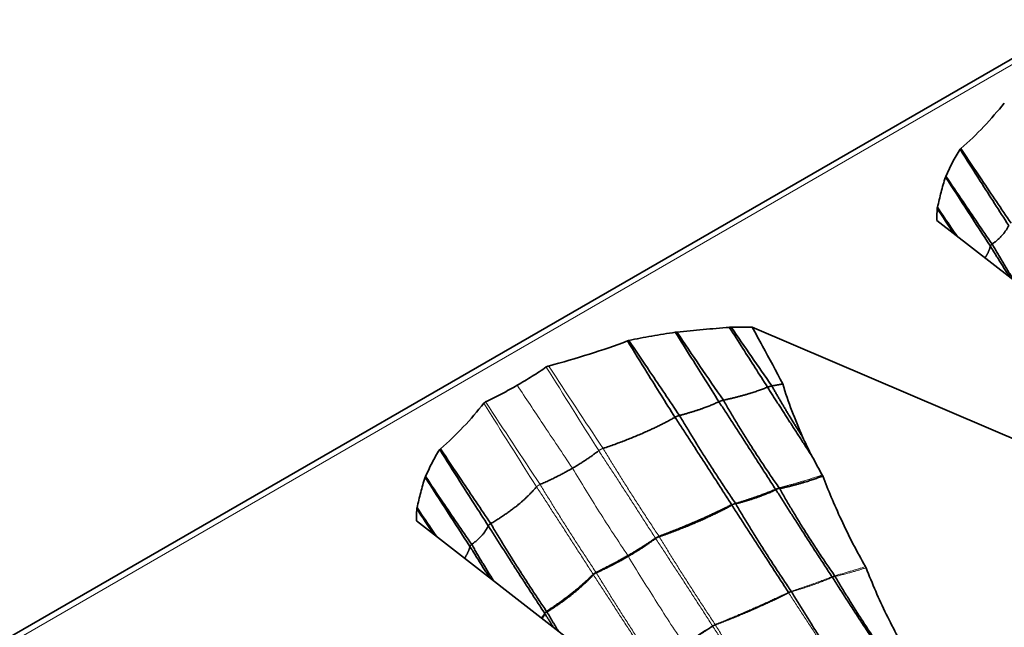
# Model space of a CAD drawing. Header units: millimetres. Extents: x 7 to 415, y 7 to 290.
# Tile 74 of 86: x 349 to 360, y 103 to 110. Entities that reach past the tile are written whole.
import ezdxf

# ---------------------------------------------------------------- set-up
doc = ezdxf.new("R2010")
doc.units = ezdxf.units.MM
doc.layers.add('Sichtbar (ISO)', color=7, linetype='Continuous', lineweight=35)
doc.layers.add('Sichtbar schmal (ISO)', color=7, linetype='Continuous', lineweight=18)

msp = doc.modelspace()

# ---------------------------------------------------------------- linework, layer by layer
at = {"layer": 'Sichtbar (ISO)'}
for p, q in [((392.456, 128.009), (286.673, 66.935)), ((359.411, 107.594), (364.868, 103.352)), ((357.328, 106.392), (364.676, 103.241)), ((353.542, 104.206), (358.999, 99.963))]:
    msp.add_line(p, q, dxfattribs=at)
msp.add_ellipse((358.575, 104.217), major_axis=(-0.718, 1.109), ratio=0.093519, start_param=0.509798, end_param=0.819444, dxfattribs=at)
for points, knots in [([(360.172, 108.919), (360.099, 108.829), (360.023, 108.74), (359.86, 108.568), (359.775, 108.486), (359.682, 108.406)], [-0.1018724, -0.1018724, -0.1018724, -0.1018724, -0.0501361, -0.0501361, 0, 0, 0, 0]), ([(359.674, 108.397), (359.641, 108.348), (359.613, 108.298), (359.561, 108.197), (359.537, 108.144), (359.514, 108.094)], [-0.05336849, -0.05336849, -0.05336849, -0.05336849, -0.0267651, -0.0267651, 0, 0, 0, 0]), ([(359.682, 108.406), (359.68, 108.405), (359.678, 108.403), (359.676, 108.4), (359.675, 108.399), (359.674, 108.397)], [-0.001802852, -0.001802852, -0.001802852, -0.001802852, -0.000918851, -0.000918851, 0, 0, 0, 0]), ([(359.674, 108.397), (359.749, 108.277), (359.825, 108.157), (360.008, 107.87), (360.114, 107.704), (360.222, 107.537)], [0.0163333, 0.0163333, 0.0163333, 0.0163333, 0.0590689, 0.0590689, 0.1186889, 0.1186889, 0.1186889, 0.1186889]), ([(359.682, 108.406), (359.76, 108.288), (359.839, 108.171), (360.028, 107.889), (360.139, 107.726), (360.249, 107.563)], [-0.1018463, -0.1018463, -0.1018463, -0.1018463, -0.0592709, -0.0592709, 0, 0, 0, 0]), ([(359.51, 108.084), (359.489, 108.027), (359.474, 107.97), (359.445, 107.856), (359.432, 107.8), (359.418, 107.743)], [-0.06012104, -0.06012104, -0.06012104, -0.06012104, -0.02989562, -0.02989562, 0, 0, 0, 0]), ([(359.514, 108.094), (359.513, 108.093), (359.512, 108.091), (359.511, 108.088), (359.51, 108.086), (359.51, 108.084)], [-0.001854, -0.001854, -0.001854, -0.001854, -0.000940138, -0.000940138, 0, 0, 0, 0]), ([(359.514, 108.094), (359.578, 107.998), (359.642, 107.903), (359.815, 107.647), (359.924, 107.487), (360.035, 107.327)], [-0.09289361, -0.09289361, -0.09289361, -0.09289361, -0.0582404, -0.0582404, 0, 0, 0, 0]), ([(359.415, 107.73), (359.414, 107.704), (359.413, 107.679), (359.412, 107.634), (359.412, 107.614), (359.411, 107.594)], [-0.0266442, -0.0266442, -0.0266442, -0.0266442, -0.01336919, -0.01336919, -0.00318637, -0.00318637, -0.00318637, -0.00318637]), ([(359.418, 107.743), (359.417, 107.741), (359.416, 107.739), (359.416, 107.734), (359.415, 107.732), (359.415, 107.73)], [-0.002240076, -0.002240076, -0.002240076, -0.002240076, -0.001141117, -0.001141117, 0, 0, 0, 0]), ([(359.418, 107.743), (359.471, 107.664), (359.524, 107.586), (359.598, 107.477), (359.619, 107.447), (359.64, 107.417)], [-0.08048799, -0.08048799, -0.08048799, -0.08048799, -0.05197876, -0.05197876, -0.0409675, -0.0409675, -0.0409675, -0.0409675]), ([(356.48, 106.335), (356.578, 106.346), (356.678, 106.356), (356.874, 106.372), (356.973, 106.38), (357.071, 106.388)], [-0.06012104, -0.06012104, -0.06012104, -0.06012104, -0.02989562, -0.02989562, 0, 0, 0, 0]), ([(357.071, 106.388), (357.075, 106.388), (357.078, 106.389), (357.086, 106.389), (357.09, 106.389), (357.093, 106.389)], [-0.002240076, -0.002240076, -0.002240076, -0.002240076, -0.001141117, -0.001141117, 0, 0, 0, 0]), ([(357.071, 106.388), (357.122, 106.308), (357.173, 106.229), (357.317, 106.004), (357.41, 105.858), (357.502, 105.713)], [-0.08048799, -0.08048799, -0.08048799, -0.08048799, -0.05197876, -0.05197876, 0, 0, 0, 0]), ([(357.093, 106.389), (357.138, 106.39), (357.182, 106.391), (357.26, 106.391), (357.294, 106.391), (357.328, 106.392)], [-0.0266442, -0.0266442, -0.0266442, -0.0266442, -0.01336919, -0.01336919, -0.00318637, -0.00318637, -0.00318637, -0.00318637]), ([(357.674, 105.75), (357.6, 105.892), (357.521, 106.039), (357.404, 106.253), (357.369, 106.318), (357.328, 106.392)], [0, 0, 0, 0, 0.04806119, 0.04806119, 0.07488068, 0.07488068, 0.07488068, 0.07488068]), ([(355.938, 106.24), (356.023, 106.259), (356.109, 106.275), (356.284, 106.305), (356.376, 106.319), (356.462, 106.332)], [-0.05336849, -0.05336849, -0.05336849, -0.05336849, -0.0267651, -0.0267651, 0, 0, 0, 0]), ([(356.462, 106.332), (356.465, 106.333), (356.468, 106.333), (356.474, 106.334), (356.477, 106.335), (356.48, 106.335)], [-0.001854, -0.001854, -0.001854, -0.001854, -0.000940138, -0.000940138, 0, 0, 0, 0]), ([(356.462, 106.332), (356.523, 106.235), (356.585, 106.137), (356.749, 105.876), (356.852, 105.713), (356.954, 105.549)], [-0.09289361, -0.09289361, -0.09289361, -0.09289361, -0.0582404, -0.0582404, 0, 0, 0, 0]), ([(355.033, 105.952), (355.189, 105.995), (355.343, 106.039), (355.641, 106.133), (355.783, 106.182), (355.922, 106.235)], [-0.1018724, -0.1018724, -0.1018724, -0.1018724, -0.0501361, -0.0501361, 0, 0, 0, 0]), ([(355.922, 106.235), (355.924, 106.236), (355.927, 106.237), (355.932, 106.239), (355.935, 106.24), (355.938, 106.24)], [-0.001802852, -0.001802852, -0.001802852, -0.001802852, -0.000918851, -0.000918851, 0, 0, 0, 0]), ([(355.922, 106.235), (355.996, 106.115), (356.07, 105.995), (356.249, 105.707), (356.353, 105.54), (356.458, 105.374)], [-0.1018463, -0.1018463, -0.1018463, -0.1018463, -0.0592709, -0.0592709, 0, 0, 0, 0]), ([(355.938, 106.24), (356.017, 106.122), (356.097, 106.004), (356.287, 105.722), (356.398, 105.558), (356.509, 105.394)], [0.0163333, 0.0163333, 0.0163333, 0.0163333, 0.0590689, 0.0590689, 0.1186889, 0.1186889, 0.1186889, 0.1186889]), ([(354.679, 105.735), (354.736, 105.768), (354.792, 105.802), (354.901, 105.87), (354.955, 105.905), (355.007, 105.941)], [-0.0484354, -0.0484354, -0.0484354, -0.0484354, -0.02423798, -0.02423798, 0, 0, 0, 0]), ([(355.007, 105.941), (355.01, 105.943), (355.014, 105.945), (355.023, 105.949), (355.028, 105.951), (355.033, 105.952)], [-0.003359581, -0.003359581, -0.003359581, -0.003359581, -0.001690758, -0.001690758, 0, 0, 0, 0]), ([(354.679, 105.735), (354.622, 105.702), (354.564, 105.67), (354.445, 105.607), (354.385, 105.576), (354.323, 105.546)], [-0.0484354, -0.0484354, -0.0484354, -0.0484354, -0.02423798, -0.02423798, 0, 0, 0, 0]), ([(357.897, 105.152), (357.855, 105.25), (357.814, 105.348), (357.738, 105.547), (357.703, 105.648), (357.674, 105.75)], [0, 0, 0, 0, 0.03197268, 0.03197268, 0.06404415, 0.06404415, 0.06404415, 0.06404415]), ([(354.303, 105.531), (354.23, 105.441), (354.154, 105.352), (353.991, 105.18), (353.906, 105.098), (353.813, 105.018)], [-0.1018724, -0.1018724, -0.1018724, -0.1018724, -0.0501361, -0.0501361, 0, 0, 0, 0]), ([(354.323, 105.546), (354.319, 105.544), (354.315, 105.542), (354.309, 105.537), (354.306, 105.534), (354.303, 105.531)], [-0.003359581, -0.003359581, -0.003359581, -0.003359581, -0.001690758, -0.001690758, 0, 0, 0, 0]), ([(353.805, 105.009), (353.772, 104.959), (353.744, 104.91), (353.692, 104.808), (353.668, 104.756), (353.645, 104.706)], [-0.05336849, -0.05336849, -0.05336849, -0.05336849, -0.0267651, -0.0267651, 0, 0, 0, 0]), ([(353.813, 105.018), (353.811, 105.016), (353.81, 105.015), (353.807, 105.012), (353.806, 105.01), (353.805, 105.009)], [-0.001802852, -0.001802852, -0.001802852, -0.001802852, -0.000918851, -0.000918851, 0, 0, 0, 0]), ([(353.805, 105.009), (353.88, 104.888), (353.956, 104.768), (354.139, 104.482), (354.245, 104.315), (354.353, 104.149)], [0.0163333, 0.0163333, 0.0163333, 0.0163333, 0.0590689, 0.0590689, 0.1186889, 0.1186889, 0.1186889, 0.1186889]), ([(353.813, 105.018), (353.892, 104.9), (353.97, 104.782), (354.159, 104.501), (354.27, 104.337), (354.38, 104.174)], [-0.1018463, -0.1018463, -0.1018463, -0.1018463, -0.0592709, -0.0592709, 0, 0, 0, 0]), ([(358.119, 104.723), (358.1, 104.756), (358.082, 104.79), (358.045, 104.857), (358.027, 104.891), (358.009, 104.925)], [0, 0, 0, 0, 0.01160688, 0.01160688, 0.02322044, 0.02322044, 0.02322044, 0.02322044]), ([(358.125, 104.711), (358.124, 104.713), (358.123, 104.715), (358.121, 104.719), (358.12, 104.721), (358.119, 104.723)], [0, 0, 0, 0, 0.000656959, 0.000656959, 0.001313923, 0.001313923, 0.001313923, 0.001313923]), ([(353.641, 104.696), (353.621, 104.639), (353.605, 104.582), (353.576, 104.468), (353.563, 104.411), (353.549, 104.354)], [-0.06012104, -0.06012104, -0.06012104, -0.06012104, -0.02989562, -0.02989562, 0, 0, 0, 0]), ([(353.645, 104.706), (353.644, 104.704), (353.643, 104.703), (353.642, 104.699), (353.641, 104.697), (353.641, 104.696)], [-0.001854, -0.001854, -0.001854, -0.001854, -0.000940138, -0.000940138, 0, 0, 0, 0]), ([(353.645, 104.706), (353.709, 104.61), (353.773, 104.514), (353.946, 104.258), (354.056, 104.098), (354.166, 103.939)], [-0.09289361, -0.09289361, -0.09289361, -0.09289361, -0.0582404, -0.0582404, 0, 0, 0, 0]), ([(358.607, 103.688), (358.509, 103.859), (358.419, 104.033), (358.251, 104.395), (358.186, 104.556), (358.125, 104.711)], [0, 0, 0, 0, 0.0598344, 0.0598344, 0.1191258, 0.1191258, 0.1191258, 0.1191258]), ([(353.546, 104.341), (353.545, 104.316), (353.544, 104.29), (353.543, 104.245), (353.543, 104.225), (353.542, 104.206)], [-0.0266442, -0.0266442, -0.0266442, -0.0266442, -0.01336919, -0.01336919, -0.00318637, -0.00318637, -0.00318637, -0.00318637]), ([(353.549, 104.354), (353.548, 104.352), (353.547, 104.35), (353.547, 104.346), (353.546, 104.344), (353.546, 104.341)], [-0.002240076, -0.002240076, -0.002240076, -0.002240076, -0.001141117, -0.001141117, 0, 0, 0, 0]), ([(353.549, 104.354), (353.602, 104.276), (353.655, 104.197), (353.729, 104.089), (353.75, 104.059), (353.771, 104.028)], [-0.08048799, -0.08048799, -0.08048799, -0.08048799, -0.05197876, -0.05197876, -0.0409675, -0.0409675, -0.0409675, -0.0409675]), ([(358.613, 103.675), (358.612, 103.677), (358.611, 103.68), (358.609, 103.684), (358.608, 103.686), (358.607, 103.688)], [0, 0, 0, 0, 0.0007072, 0.0007072, 0.001414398, 0.001414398, 0.001414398, 0.001414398]), ([(359.108, 102.65), (359.014, 102.814), (358.925, 102.981), (358.758, 103.323), (358.683, 103.495), (358.613, 103.675)], [0, 0, 0, 0, 0.0572748, 0.0572748, 0.1146286, 0.1146286, 0.1146286, 0.1146286])]:
    msp.add_open_spline(points, degree=3, knots=knots, dxfattribs=at)
for points, degree in [([(359.51, 108.084), (359.677, 107.825), (359.845, 107.565), (360.015, 107.304)], 3), ([(359.415, 107.73), (359.478, 107.635), (359.541, 107.54), (359.603, 107.445)], 3), ([(360.222, 107.537), (360.169, 107.424), (360.035, 107.327)], 2), ([(360.015, 107.304), (359.998, 107.235), (359.954, 107.172)], 2), ([(360.015, 107.304), (360.123, 107.13), (360.236, 106.953)], 2), ([(360.035, 107.327), (360.153, 107.122), (360.281, 106.918)], 2), ([(357.093, 106.389), (357.243, 106.168), (357.396, 105.948), (357.551, 105.727)], 3), ([(356.48, 106.335), (356.652, 106.079), (356.826, 105.822), (357.004, 105.566)], 3), ([(357.551, 105.727), (357.614, 105.738), (357.674, 105.75)], 2), ([(357.551, 105.727), (357.711, 105.441), (357.897, 105.152)], 2), ([(357.004, 105.566), (357.296, 105.63), (357.502, 105.713)], 2), ([(357.502, 105.713), (357.749, 105.326), (358.009, 104.925)], 2), ([(356.509, 105.394), (356.772, 105.463), (356.954, 105.549)], 2), ([(356.954, 105.549), (357.269, 105.066), (357.591, 104.563)], 2), ([(357.004, 105.566), (357.287, 105.072), (357.632, 104.578)], 2), ([(356.509, 105.394), (356.802, 104.899), (357.139, 104.404)], 2), ([(355.647, 105.022), (356.122, 105.183), (356.458, 105.374)], 2), ([(356.458, 105.374), (356.776, 104.888), (357.097, 104.387)], 2), ([(355.302, 104.799), (355.468, 104.894), (355.598, 104.997)], 2), ([(355.302, 104.799), (355.137, 104.703), (354.937, 104.615)], 2), ([(353.641, 104.696), (353.808, 104.436), (353.976, 104.176), (354.146, 103.916)], 3), ([(357.638, 104.568), (357.914, 104.629), (358.125, 104.711)], 2), ([(354.897, 104.589), (354.708, 104.367), (354.38, 104.174)], 2), ([(357.143, 104.398), (357.403, 104.465), (357.596, 104.556)], 2), ([(357.596, 104.556), (357.902, 104.074), (358.229, 103.574)], 2), ([(357.638, 104.568), (357.916, 104.079), (358.259, 103.585)], 2), ([(356.278, 104.03), (356.734, 104.202), (357.097, 104.387)], 2), ([(357.143, 104.398), (357.433, 103.904), (357.769, 103.41)], 2), ([(353.546, 104.341), (353.609, 104.247), (353.672, 104.152), (353.734, 104.057)], 3), ([(356.28, 104.026), (356.743, 104.188), (357.1, 104.382)], 2), ([(357.1, 104.382), (357.414, 103.897), (357.738, 103.398)], 2), ([(354.38, 104.174), (354.676, 103.675), (355.01, 103.183)], 2), ([(354.353, 104.149), (354.3, 104.035), (354.166, 103.939)], 2), ([(354.353, 104.149), (354.661, 103.663), (354.988, 103.162)], 2), ([(354.166, 103.939), (354.284, 103.734), (354.412, 103.53)], 2), ([(355.927, 103.813), (356.094, 103.909), (356.238, 104.009)], 2), ([(355.932, 103.805), (356.099, 103.902), (356.24, 104.006)], 2), ([(356.24, 104.006), (356.255, 104.018), (356.28, 104.026)], 2), ([(354.146, 103.916), (354.129, 103.847), (354.085, 103.784)], 2), ([(354.146, 103.916), (354.254, 103.741), (354.367, 103.565)], 2), ([(355.927, 103.813), (355.76, 103.716), (355.568, 103.623)], 2), ([(355.932, 103.805), (355.765, 103.708), (355.571, 103.619)], 2), ([(355.57, 103.619), (355.548, 103.61), (355.538, 103.598)], 2), ([(355.536, 103.601), (355.32, 103.386), (355.01, 103.183)], 2), ([(355.538, 103.597), (355.329, 103.372), (355.014, 103.177)], 2), ([(358.233, 103.568), (358.544, 103.082), (358.879, 102.581)], 2), ([(358.265, 103.577), (358.553, 103.085), (358.902, 102.589)], 2), ([(356.913, 103.032), (357.357, 103.203), (357.74, 103.393)], 2), ([(357.773, 103.405), (358.07, 102.91), (358.41, 102.414)], 2), ([(355.014, 103.177), (355.078, 103.069), (355.144, 102.96)], 2), ([(354.992, 103.156), (354.978, 103.129), (354.96, 103.103)], 2), ([(354.992, 103.156), (355.04, 103.08), (355.088, 103.004)], 2), ([(356.559, 102.816), (356.729, 102.914), (356.883, 103.017)], 2), ([(356.884, 103.017), (356.896, 103.026), (356.913, 103.032)], 2)]:
    msp.add_open_spline(points, degree=degree, dxfattribs=at)
for points, weights in [([(360.035, 107.327), (360.017, 107.315), (360.015, 107.304)], [1, 1.04798981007, 1]), ([(357.502, 105.713), (357.526, 105.722), (357.551, 105.727)], [1, 1.04276263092, 1]), ([(356.954, 105.549), (356.977, 105.56), (357.004, 105.566)], [1, 1.04798981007, 1]), ([(356.458, 105.374), (356.48, 105.386), (356.509, 105.394)], [1, 1.05312969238, 1]), ([(354.38, 104.174), (354.359, 104.162), (354.353, 104.149)], [1, 1.05312969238, 1]), ([(354.166, 103.939), (354.148, 103.927), (354.146, 103.916)], [1, 1.04798981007, 1]), ([(356.238, 104.01), (356.255, 104.02), (356.278, 104.029)], [1.00078135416, 1.03592539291, 1.00082128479]), ([(355.568, 103.623), (355.547, 103.612), (355.536, 103.601)], [1.00078135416, 1.03592539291, 1.00082128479])]:
    msp.add_rational_spline(points, weights, degree=2, dxfattribs=at)
at = {"layer": 'Sichtbar schmal (ISO)'}
for p, q in [((286.773, 66.925), (392.556, 127.999)), ((357.1, 104.382), (357.101, 104.382)), ((357.141, 104.397), (357.143, 104.398)), ((356.238, 104.009), (356.238, 104.01)), ((356.24, 104.006), (356.24, 104.006)), ((356.278, 104.029), (356.278, 104.03)), ((356.28, 104.026), (356.28, 104.026)), ((355.568, 103.623), (355.568, 103.623)), ((355.571, 103.619), (355.57, 103.619)), ((355.536, 103.601), (355.536, 103.601)), ((355.538, 103.598), (355.538, 103.597)), ((357.74, 103.393), (357.742, 103.394)), ((357.77, 103.404), (357.773, 103.405)), ((355.014, 103.177), (355.013, 103.177)), ((354.992, 103.157), (354.992, 103.156)), ((356.882, 103.02), (356.882, 103.02)), ((356.883, 103.017), (356.884, 103.017)), ((356.911, 103.035), (356.912, 103.035)), ((356.913, 103.032), (356.913, 103.032))]:
    msp.add_line(p, q, dxfattribs=at)
for centre, major_axis, ratio, start_param, end_param in [((401.238, 140.413), (42.941, -79.106), 0.636794, 4.804072, 4.816477), ((389.935, 134.254), (47.977, -78.514), 0.485065, 4.777112, 4.789247), ((403.523, 142.099), (43.668, -80.989), 0.662521, 4.808481, 4.820616), ((390.848, 134.414), (46.834, -76.865), 0.514423, 4.77518, 4.787585), ((352.839, 103.203), (5.45, 1.61), 0.314415, 5.366173, 5.450803)]:
    msp.add_ellipse(centre, major_axis=major_axis, ratio=ratio, start_param=start_param, end_param=end_param, dxfattribs=at)
for points, knots in [([(355.302, 104.799), (355.191, 104.965), (355.08, 105.131), (354.872, 105.444), (354.776, 105.589), (354.679, 105.735)], [-0.1202975, -0.1202975, -0.1202975, -0.1202975, -0.0600379, -0.0600379, -0.0073745, -0.0073745, -0.0073745, -0.0073745]), ([(355.927, 103.813), (355.817, 103.976), (355.71, 104.141), (355.501, 104.47), (355.401, 104.634), (355.302, 104.799)], [-0.1169565, -0.1169565, -0.1169565, -0.1169565, -0.0576653, -0.0576653, 0, 0, 0, 0]), ([(355.932, 103.805), (355.931, 103.806), (355.93, 103.808), (355.929, 103.81), (355.928, 103.812), (355.927, 103.813)], [-0.0009457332, -0.0009457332, -0.0009457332, -0.0009457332, -0.0004740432, -0.0004740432, 0, 0, 0, 0]), ([(356.555, 102.822), (356.446, 102.985), (356.339, 103.15), (356.132, 103.477), (356.031, 103.64), (355.932, 103.805)], [-0.1166023, -0.1166023, -0.1166023, -0.1166023, -0.0575606, -0.0575606, 0, 0, 0, 0])]:
    msp.add_open_spline(points, degree=3, knots=knots, dxfattribs=at)
for points, weights in [([(355.598, 104.997), (355.616, 105.011), (355.647, 105.022)], [1, 1.05637322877, 1]), ([(354.937, 104.615), (354.909, 104.603), (354.897, 104.589)], [1, 1.05637322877, 1]), ([(357.591, 104.563), (357.61, 104.571), (357.632, 104.578)], [1, 1.03089169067, 1]), ([(357.591, 104.563), (357.593, 104.56), (357.596, 104.556)], [1, 1.00064253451, 1]), ([(357.632, 104.578), (357.635, 104.573), (357.638, 104.568)], [1, 1.00110612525, 1]), ([(357.097, 104.387), (357.116, 104.396), (357.139, 104.404)], [1, 1.03492526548, 1]), ([(357.097, 104.387), (357.098, 104.384), (357.1, 104.382)], [1, 1.00036045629, 1]), ([(357.139, 104.404), (357.141, 104.401), (357.143, 104.398)], [1, 1.00051023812, 1]), ([(356.238, 104.009), (356.239, 104.008), (356.24, 104.006)], [1, 1.00020338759, 1]), ([(356.278, 104.03), (356.279, 104.028), (356.28, 104.026)], [1, 1.00021568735, 1]), ([(355.568, 103.623), (355.57, 103.621), (355.571, 103.619)], [1, 1.00020338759, 1]), ([(355.536, 103.601), (355.537, 103.599), (355.538, 103.597)], [1, 1.00021568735, 1]), ([(358.229, 103.574), (358.244, 103.58), (358.259, 103.585)], [1, 1.01621283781, 1]), ([(358.229, 103.574), (358.231, 103.571), (358.233, 103.568)], [1, 1.00066789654, 1]), ([(358.259, 103.585), (358.262, 103.581), (358.265, 103.577)], [1, 1.00107602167, 1]), ([(357.738, 103.398), (357.752, 103.404), (357.769, 103.41)], [1, 1.01936196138, 1]), ([(357.738, 103.398), (357.739, 103.395), (357.74, 103.393)], [1, 1.00036150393, 1]), ([(357.769, 103.41), (357.771, 103.408), (357.773, 103.405)], [1, 1.0005191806, 1]), ([(355.01, 103.183), (354.994, 103.172), (354.988, 103.162)], [1, 1.03492526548, 1]), ([(354.988, 103.162), (354.99, 103.159), (354.992, 103.156)], [1, 1.00051023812, 1]), ([(355.01, 103.183), (355.012, 103.18), (355.014, 103.177)], [1, 1.00036045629, 1]), ([(356.882, 103.02), (356.895, 103.027), (356.911, 103.035)], [1.00051175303, 1.0189307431, 1.00056697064]), ([(356.882, 103.02), (356.883, 103.018), (356.883, 103.017)], [1, 1.00014842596, 1]), ([(356.912, 103.035), (356.913, 103.033), (356.913, 103.032)], [1, 1.00015822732, 1])]:
    msp.add_rational_spline(points, weights, degree=2, dxfattribs=at)
for points in [[(355.598, 104.997), (355.919, 104.509), (356.238, 104.009)], [(355.647, 105.022), (355.949, 104.524), (356.278, 104.03)], [(357.632, 104.578), (357.903, 104.648), (358.119, 104.723)], [(354.937, 104.615), (355.24, 104.116), (355.568, 103.623)], [(354.897, 104.589), (355.215, 104.1), (355.536, 103.601)], [(357.139, 104.404), (357.394, 104.481), (357.591, 104.563)], [(357.596, 104.556), (357.598, 104.557), (357.6, 104.558)], [(357.6, 104.558), (357.614, 104.564), (357.631, 104.567)], [(357.631, 104.567), (357.634, 104.568), (357.638, 104.568)], [(357.101, 104.382), (357.118, 104.392), (357.141, 104.397)], [(356.24, 104.006), (356.561, 103.518), (356.882, 103.02)], [(356.28, 104.026), (356.583, 103.529), (356.912, 103.035)], [(355.571, 103.619), (355.874, 103.121), (356.202, 102.627)], [(358.259, 103.585), (358.442, 103.636), (358.607, 103.688)], [(358.265, 103.577), (358.449, 103.622), (358.613, 103.675)], [(355.538, 103.597), (355.856, 103.109), (356.178, 102.611)], [(357.769, 103.41), (358.018, 103.491), (358.229, 103.574)], [(357.773, 103.405), (358.026, 103.478), (358.233, 103.568)], [(358.233, 103.568), (358.235, 103.569), (358.237, 103.569)], [(358.237, 103.569), (358.247, 103.573), (358.258, 103.576)], [(358.258, 103.576), (358.261, 103.576), (358.265, 103.577)], [(356.912, 103.035), (357.35, 103.214), (357.738, 103.398)], [(357.74, 103.393), (358.056, 102.905), (358.387, 102.405)], [(357.742, 103.394), (357.755, 103.4), (357.77, 103.404)], [(354.988, 103.162), (354.972, 103.136), (354.952, 103.11)], [(355.013, 103.177), (354.998, 103.168), (354.992, 103.157)], [(356.883, 103.017), (357.204, 102.527), (357.53, 102.028)], [(356.913, 103.032), (357.22, 102.534), (357.552, 102.039)]]:
    msp.add_open_spline(points, degree=2, dxfattribs=at)

doc.saveas('drawing.dxf')
